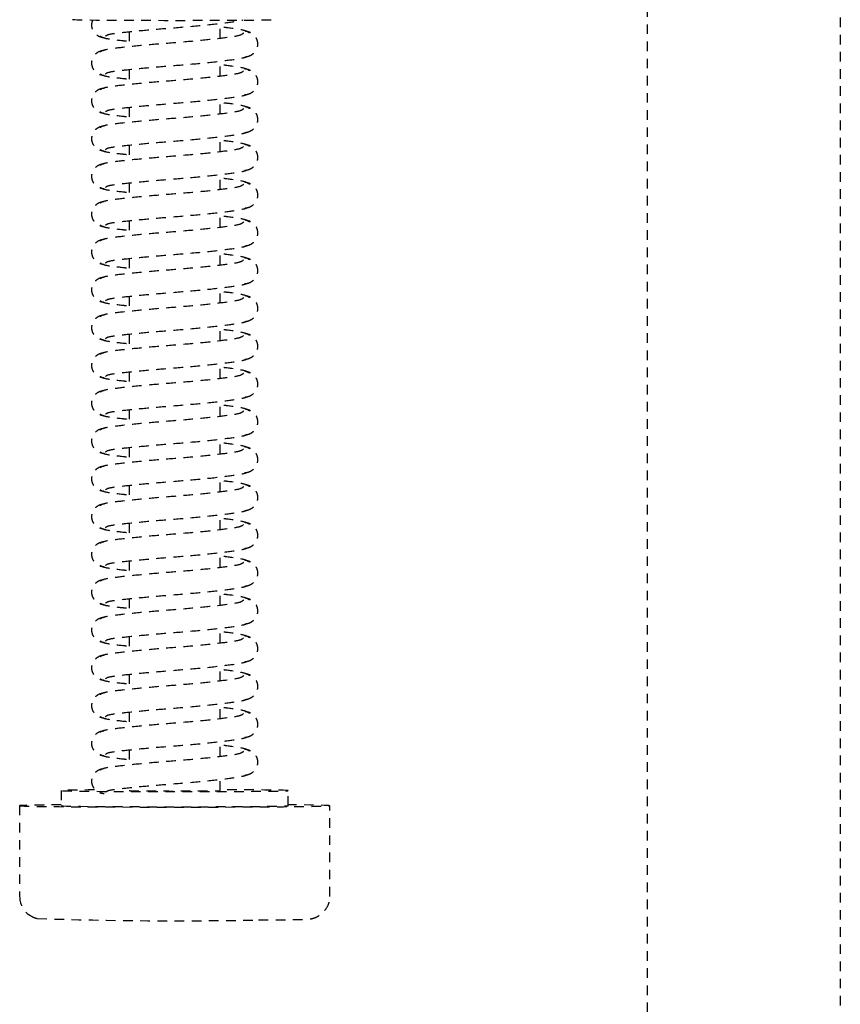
# Model space of a CAD drawing. Header units: centimetres. Extents: x 47725 to 65780, y 1899 to 12037.
# Tile 33 of 156: x 50020 to 50030, y 4877 to 4890. Entities that reach past the tile are written whole.
import ezdxf

# ---------------------------------------------------------------- set-up
doc = ezdxf.new("R2010")
doc.units = ezdxf.units.CM
doc.header["$LTSCALE"] = 0.02
doc.linetypes.add('DASHED2', pattern=[9.525, 6.35, -3.175])
doc.layers.add('CKDRZWI_', color=7, linetype='Continuous')

# ---------------------------------------------------------------- blocks, each defined once
blk = doc.blocks.new('A$7E8814B27261F1')
at = {"color": 7, "linetype": 'DASHED2', "ltscale": 10}
for p, q in [((3712.35, 408.5), (3700.35, 408.5)), ((3714.35, 403), (3712.35, 403)), ((3719.73, 394), (3717.73, 394)), ((3724.73, 394), (3722.73, 394)), ((3729.73, 394), (3727.73, 394)), ((3734.73, 394), (3732.73, 394)), ((3739.73, 394), (3737.73, 394)), ((3744.73, 394), (3742.73, 394)), ((3749.73, 394), (3747.73, 394)), ((3754.73, 394), (3752.73, 394)), ((3759.73, 394), (3757.73, 394)), ((3764.73, 394), (3762.73, 394)), ((3769.73, 394), (3767.73, 394)), ((3774.73, 394), (3772.73, 394)), ((3779.73, 394), (3777.73, 394)), ((3784.73, 394), (3782.73, 394)), ((3789.73, 394), (3787.73, 394)), ((3794.73, 394), (3792.73, 394)), ((3799.73, 394), (3797.73, 394)), ((3804.73, 394), (3802.73, 394)), ((3809.73, 394), (3807.73, 394)), ((3814.73, 394), (3812.73, 394)), ((3714.35, 382), (3715.85, 382)), ((3718.85, 382), (3720.85, 382)), ((3723.85, 382), (3725.85, 382)), ((3728.85, 382), (3730.84, 382)), ((3733.85, 382), (3735.84, 382)), ((3738.85, 382), (3740.84, 382)), ((3743.85, 382), (3745.84, 382)), ((3748.85, 382), (3750.84, 382)), ((3753.85, 382), (3755.84, 382)), ((3758.85, 382), (3760.84, 382)), ((3763.85, 382), (3765.84, 382)), ((3768.85, 382), (3770.84, 382)), ((3773.85, 382), (3775.84, 382)), ((3778.85, 382), (3780.84, 382)), ((3783.85, 382), (3785.84, 382)), ((3788.85, 382), (3790.84, 382)), ((3793.85, 382), (3795.84, 382)), ((3798.85, 382), (3800.84, 382)), ((3803.85, 382), (3805.84, 382)), ((3808.85, 382), (3810.84, 382)), ((3813.85, 382), (3815.84, 382)), ((3712.35, 373), (3714.35, 373)), ((3700.35, 367.5), (3712.35, 367.5)), ((711.34, 325.5), (4186.6, 325.5)), ((4186.6, 300), (711.34, 300))]:
    blk.add_line(p, q, dxfattribs=at)
for centre, radius, start, end in [((3700.34, 405.53), 2.97, 89.8249, 141.9108), ((3699.72, 405.72), 2.33, 144.7758, 168.8937), ((3698.9, 406.56), 1.2, 137.9956, 154.9926), ((4254.99, 387.87), 557.86, 178.1197, 181.126)]:
    blk.add_arc(centre, radius, start, end, dxfattribs=at)
for centre, major_axis, start_param, end_param in [((3712.35, 388), (0, 20.5), 0, 3.891566), ((3712.35, 388), (0, 20.5), 5.533212, 6.283185), ((3714.35, 388), (0, -15), 2.355855, 6.283185), ((3712.35, 388), (0, -15), 3.141593, 6.283185), ((3816.35, 388), (0, -13.5), 3.141593, 6.283185), ((3714.35, 388), (0, 6), 0, 3.141593), ((3714.35, 388), (0, -15), 0, 1.159279)]:
    blk.add_ellipse(centre, major_axis=major_axis, ratio=0.008727, start_param=start_param, end_param=end_param, dxfattribs=at)
for points, knots in [([(3717.24, 397.34), (3717.22, 397.52), (3717.18, 397.82), (3716.96, 398.25), (3716.69, 398.57), (3716.31, 398.85), (3715.85, 399), (3715.4, 399.01), (3714.91, 398.87), (3714.43, 398.52), (3714.06, 397.98), (3714, 397.57), (3713.96, 397.34)], [0, 0, 0, 0, 0.083347, 0.163832, 0.239536, 0.309654, 0.433413, 0.542458, 0.654363, 0.770804, 0.888002, 1, 1, 1, 1]), ([(3722.24, 397.34), (3722.22, 397.52), (3722.18, 397.82), (3721.96, 398.25), (3721.69, 398.57), (3721.31, 398.85), (3720.85, 399), (3720.4, 399.01), (3719.91, 398.87), (3719.43, 398.52), (3719.06, 397.98), (3719, 397.57), (3718.96, 397.34)], [0, 0, 0, 0, 0.083347, 0.163832, 0.239536, 0.309654, 0.433413, 0.542458, 0.654363, 0.770804, 0.888002, 1, 1, 1, 1]), ([(3727.24, 397.34), (3727.22, 397.52), (3727.18, 397.82), (3726.96, 398.25), (3726.69, 398.57), (3726.31, 398.85), (3725.85, 399), (3725.4, 399.01), (3724.91, 398.87), (3724.43, 398.52), (3724.06, 397.98), (3724, 397.57), (3723.96, 397.34)], [0, 0, 0, 0, 0.083347, 0.163832, 0.239536, 0.309654, 0.433413, 0.542458, 0.654363, 0.770804, 0.888002, 1, 1, 1, 1]), ([(3732.24, 397.34), (3732.22, 397.52), (3732.18, 397.82), (3731.96, 398.25), (3731.69, 398.57), (3731.31, 398.85), (3730.85, 399), (3730.4, 399.01), (3729.91, 398.87), (3729.43, 398.52), (3729.06, 397.98), (3729, 397.57), (3728.96, 397.34)], [0, 0, 0, 0, 0.083347, 0.163832, 0.239536, 0.309654, 0.433413, 0.542458, 0.654363, 0.770804, 0.888002, 1, 1, 1, 1]), ([(3737.24, 397.34), (3737.22, 397.52), (3737.18, 397.82), (3736.96, 398.25), (3736.69, 398.57), (3736.31, 398.85), (3735.85, 399), (3735.4, 399.01), (3734.91, 398.87), (3734.43, 398.52), (3734.06, 397.98), (3734, 397.57), (3733.96, 397.34)], [0, 0, 0, 0, 0.083347, 0.163832, 0.239536, 0.309654, 0.433413, 0.542458, 0.654363, 0.770804, 0.888002, 1, 1, 1, 1]), ([(3742.24, 397.34), (3742.22, 397.52), (3742.18, 397.82), (3741.96, 398.25), (3741.69, 398.57), (3741.31, 398.85), (3740.85, 399), (3740.4, 399.01), (3739.91, 398.87), (3739.43, 398.52), (3739.06, 397.98), (3739, 397.57), (3738.96, 397.34)], [0, 0, 0, 0, 0.083347, 0.163832, 0.239536, 0.309654, 0.433413, 0.542458, 0.654363, 0.770804, 0.888002, 1, 1, 1, 1]), ([(3747.24, 397.34), (3747.22, 397.52), (3747.18, 397.82), (3746.96, 398.25), (3746.69, 398.57), (3746.31, 398.85), (3745.85, 399), (3745.4, 399.01), (3744.91, 398.87), (3744.43, 398.52), (3744.06, 397.98), (3744, 397.57), (3743.96, 397.34)], [0, 0, 0, 0, 0.083347, 0.163832, 0.239536, 0.309654, 0.433413, 0.542458, 0.654363, 0.770804, 0.888002, 1, 1, 1, 1]), ([(3752.24, 397.34), (3752.22, 397.52), (3752.18, 397.82), (3751.96, 398.25), (3751.69, 398.57), (3751.31, 398.85), (3750.85, 399), (3750.4, 399.01), (3749.9, 398.87), (3749.43, 398.52), (3749.06, 397.98), (3749, 397.57), (3748.96, 397.34)], [0, 0, 0, 0, 0.083347, 0.163832, 0.239536, 0.309654, 0.433413, 0.542458, 0.654363, 0.770804, 0.888002, 1, 1, 1, 1]), ([(3757.24, 397.34), (3757.22, 397.52), (3757.18, 397.82), (3756.96, 398.25), (3756.69, 398.57), (3756.31, 398.85), (3755.85, 399), (3755.4, 399.01), (3754.9, 398.87), (3754.43, 398.52), (3754.06, 397.98), (3754, 397.57), (3753.96, 397.34)], [0, 0, 0, 0, 0.083347, 0.163832, 0.239536, 0.309654, 0.433413, 0.542458, 0.654363, 0.770804, 0.888002, 1, 1, 1, 1]), ([(3762.24, 397.34), (3762.22, 397.52), (3762.18, 397.82), (3761.96, 398.25), (3761.69, 398.57), (3761.31, 398.85), (3760.85, 399), (3760.4, 399.01), (3759.9, 398.87), (3759.43, 398.52), (3759.06, 397.98), (3759, 397.57), (3758.96, 397.34)], [0, 0, 0, 0, 0.083347, 0.163832, 0.239536, 0.309654, 0.433413, 0.542458, 0.654363, 0.770804, 0.888002, 1, 1, 1, 1]), ([(3767.24, 397.34), (3767.22, 397.52), (3767.18, 397.82), (3766.96, 398.25), (3766.69, 398.57), (3766.31, 398.85), (3765.85, 399), (3765.4, 399.01), (3764.9, 398.87), (3764.43, 398.52), (3764.06, 397.98), (3764, 397.57), (3763.96, 397.34)], [0, 0, 0, 0, 0.083347, 0.163832, 0.239536, 0.309654, 0.433413, 0.542458, 0.654363, 0.770804, 0.888002, 1, 1, 1, 1]), ([(3772.24, 397.34), (3772.22, 397.52), (3772.18, 397.82), (3771.96, 398.25), (3771.69, 398.57), (3771.31, 398.85), (3770.85, 399), (3770.4, 399.01), (3769.9, 398.87), (3769.43, 398.52), (3769.06, 397.98), (3769, 397.57), (3768.96, 397.34)], [0, 0, 0, 0, 0.083347, 0.163832, 0.239536, 0.309654, 0.433413, 0.542458, 0.654363, 0.770804, 0.888002, 1, 1, 1, 1]), ([(3777.24, 397.34), (3777.22, 397.52), (3777.18, 397.82), (3776.96, 398.25), (3776.69, 398.57), (3776.31, 398.85), (3775.85, 399), (3775.4, 399.01), (3774.9, 398.87), (3774.43, 398.52), (3774.06, 397.98), (3774, 397.57), (3773.96, 397.34)], [0, 0, 0, 0, 0.083347, 0.163832, 0.239536, 0.309654, 0.433413, 0.542458, 0.654363, 0.770804, 0.888002, 1, 1, 1, 1]), ([(3782.24, 397.34), (3782.22, 397.52), (3782.18, 397.82), (3781.96, 398.25), (3781.69, 398.57), (3781.31, 398.85), (3780.85, 399), (3780.4, 399.01), (3779.9, 398.87), (3779.43, 398.52), (3779.06, 397.98), (3779, 397.57), (3778.96, 397.34)], [0, 0, 0, 0, 0.083347, 0.163832, 0.239536, 0.309654, 0.433413, 0.542458, 0.654363, 0.770804, 0.888002, 1, 1, 1, 1]), ([(3787.24, 397.34), (3787.22, 397.52), (3787.18, 397.82), (3786.96, 398.25), (3786.69, 398.57), (3786.31, 398.85), (3785.85, 399), (3785.4, 399.01), (3784.9, 398.87), (3784.43, 398.52), (3784.06, 397.98), (3784, 397.57), (3783.96, 397.34)], [0, 0, 0, 0, 0.083347, 0.163832, 0.239536, 0.309654, 0.433413, 0.542458, 0.654363, 0.770804, 0.888002, 1, 1, 1, 1]), ([(3792.24, 397.34), (3792.22, 397.52), (3792.18, 397.82), (3791.96, 398.25), (3791.69, 398.57), (3791.31, 398.85), (3790.85, 399), (3790.4, 399.01), (3789.9, 398.87), (3789.43, 398.52), (3789.06, 397.98), (3789, 397.57), (3788.96, 397.34)], [0, 0, 0, 0, 0.083347, 0.163832, 0.239536, 0.309654, 0.433413, 0.542458, 0.654363, 0.770804, 0.888002, 1, 1, 1, 1]), ([(3797.24, 397.34), (3797.22, 397.52), (3797.18, 397.82), (3796.96, 398.25), (3796.69, 398.57), (3796.31, 398.85), (3795.85, 399), (3795.4, 399.01), (3794.9, 398.87), (3794.43, 398.52), (3794.06, 397.98), (3794, 397.57), (3793.96, 397.34)], [0, 0, 0, 0, 0.083347, 0.163832, 0.239536, 0.309654, 0.433413, 0.542458, 0.654363, 0.770804, 0.888002, 1, 1, 1, 1]), ([(3802.24, 397.34), (3802.22, 397.52), (3802.18, 397.82), (3801.96, 398.25), (3801.69, 398.57), (3801.31, 398.85), (3800.85, 399), (3800.4, 399.01), (3799.9, 398.87), (3799.43, 398.52), (3799.06, 397.98), (3799, 397.57), (3798.96, 397.34)], [0, 0, 0, 0, 0.083347, 0.163832, 0.239536, 0.309654, 0.433413, 0.542458, 0.654363, 0.770804, 0.888002, 1, 1, 1, 1]), ([(3807.24, 397.34), (3807.22, 397.52), (3807.18, 397.82), (3806.96, 398.25), (3806.69, 398.57), (3806.31, 398.85), (3805.85, 399), (3805.4, 399.01), (3804.9, 398.87), (3804.43, 398.52), (3804.06, 397.98), (3803.99, 397.57), (3803.96, 397.34)], [0, 0, 0, 0, 0.083347, 0.163832, 0.239536, 0.309654, 0.433413, 0.542458, 0.654363, 0.770804, 0.888002, 1, 1, 1, 1]), ([(3812.24, 397.34), (3812.22, 397.52), (3812.18, 397.82), (3811.96, 398.25), (3811.69, 398.57), (3811.31, 398.85), (3810.85, 399), (3810.4, 399.01), (3809.9, 398.87), (3809.43, 398.52), (3809.06, 397.98), (3808.99, 397.57), (3808.96, 397.34)], [0, 0, 0, 0, 0.083347, 0.163832, 0.239536, 0.309654, 0.433413, 0.542458, 0.654363, 0.770804, 0.888002, 1, 1, 1, 1]), ([(3816.28, 398.83), (3816.13, 398.91), (3815.82, 399), (3815.4, 399.01), (3814.9, 398.87), (3814.43, 398.52), (3814.06, 397.98), (3813.99, 397.57), (3813.96, 397.34)], [0.3315595, 0.3315595, 0.3315595, 0.3315595, 0.4334128, 0.5424579, 0.654363, 0.7708036, 0.8880018, 1, 1, 1, 1]), ([(3719.54, 378.92), (3719.42, 379.02), (3719.21, 379.25), (3718.92, 381.3), (3718.57, 384.32), (3718.27, 388.01), (3717.97, 391.77), (3717.64, 394.98), (3717.37, 397.3), (3717.18, 397.67), (3717.06, 397.84)], [0, 0, 0, 0, 0.121791, 0.240967, 0.366377, 0.489817, 0.61453, 0.74385, 0.869259, 1, 1, 1, 1]), ([(3719.14, 397.84), (3719.03, 397.67), (3718.84, 397.31), (3718.63, 395.58), (3718.5, 394.36), (3718.48, 394.09)], [0, 0, 0, 0, 0.2559837, 0.5017023, 0.5678083, 0.5678083, 0.5678083, 0.5678083]), ([(3724.54, 378.92), (3724.42, 379.02), (3724.21, 379.25), (3723.92, 381.3), (3723.57, 384.32), (3723.27, 388.01), (3722.97, 391.77), (3722.64, 394.98), (3722.37, 397.3), (3722.18, 397.67), (3722.06, 397.84)], [0, 0, 0, 0, 0.121791, 0.240967, 0.366377, 0.489817, 0.61453, 0.74385, 0.869259, 1, 1, 1, 1]), ([(3724.14, 397.84), (3724.03, 397.67), (3723.83, 397.31), (3723.63, 395.58), (3723.5, 394.36), (3723.48, 394.09)], [0, 0, 0, 0, 0.2559837, 0.5017023, 0.5678083, 0.5678083, 0.5678083, 0.5678083]), ([(3729.54, 378.92), (3729.42, 379.02), (3729.21, 379.25), (3728.92, 381.3), (3728.57, 384.32), (3728.27, 388.01), (3727.97, 391.77), (3727.64, 394.98), (3727.37, 397.3), (3727.18, 397.67), (3727.06, 397.84)], [0, 0, 0, 0, 0.121791, 0.240967, 0.366377, 0.489817, 0.61453, 0.74385, 0.869259, 1, 1, 1, 1]), ([(3729.14, 397.84), (3729.03, 397.67), (3728.83, 397.31), (3728.63, 395.58), (3728.5, 394.36), (3728.48, 394.09)], [0, 0, 0, 0, 0.2559837, 0.5017023, 0.5678083, 0.5678083, 0.5678083, 0.5678083]), ([(3734.54, 378.92), (3734.42, 379.02), (3734.21, 379.25), (3733.92, 381.3), (3733.57, 384.32), (3733.27, 388.01), (3732.97, 391.77), (3732.64, 394.98), (3732.37, 397.3), (3732.18, 397.67), (3732.06, 397.84)], [0, 0, 0, 0, 0.121791, 0.240967, 0.366377, 0.489817, 0.61453, 0.74385, 0.869259, 1, 1, 1, 1]), ([(3734.14, 397.84), (3734.03, 397.67), (3733.83, 397.31), (3733.63, 395.58), (3733.5, 394.36), (3733.48, 394.09)], [0, 0, 0, 0, 0.2559837, 0.5017023, 0.5678083, 0.5678083, 0.5678083, 0.5678083]), ([(3739.54, 378.92), (3739.42, 379.02), (3739.21, 379.25), (3738.92, 381.3), (3738.57, 384.32), (3738.27, 388.01), (3737.97, 391.77), (3737.64, 394.98), (3737.37, 397.3), (3737.18, 397.67), (3737.06, 397.84)], [0, 0, 0, 0, 0.121791, 0.240967, 0.366377, 0.489817, 0.61453, 0.74385, 0.869259, 1, 1, 1, 1]), ([(3739.14, 397.84), (3739.03, 397.67), (3738.83, 397.31), (3738.63, 395.58), (3738.5, 394.36), (3738.48, 394.09)], [0, 0, 0, 0, 0.2559837, 0.5017023, 0.5678083, 0.5678083, 0.5678083, 0.5678083]), ([(3744.54, 378.92), (3744.42, 379.02), (3744.21, 379.25), (3743.92, 381.3), (3743.57, 384.32), (3743.27, 388.01), (3742.97, 391.77), (3742.64, 394.98), (3742.37, 397.3), (3742.17, 397.67), (3742.06, 397.84)], [0, 0, 0, 0, 0.121791, 0.240967, 0.366377, 0.489817, 0.61453, 0.74385, 0.869259, 1, 1, 1, 1]), ([(3744.14, 397.84), (3744.03, 397.67), (3743.83, 397.31), (3743.63, 395.58), (3743.5, 394.36), (3743.47, 394.09)], [0, 0, 0, 0, 0.2559837, 0.5017023, 0.5678083, 0.5678083, 0.5678083, 0.5678083]), ([(3749.54, 378.92), (3749.42, 379.02), (3749.21, 379.25), (3748.92, 381.3), (3748.57, 384.32), (3748.27, 388.01), (3747.97, 391.77), (3747.64, 394.98), (3747.37, 397.3), (3747.17, 397.67), (3747.06, 397.84)], [0, 0, 0, 0, 0.121791, 0.240967, 0.366377, 0.489817, 0.61453, 0.74385, 0.869259, 1, 1, 1, 1]), ([(3749.14, 397.84), (3749.03, 397.67), (3748.83, 397.31), (3748.63, 395.58), (3748.5, 394.36), (3748.47, 394.09)], [0, 0, 0, 0, 0.2559837, 0.5017023, 0.5678083, 0.5678083, 0.5678083, 0.5678083]), ([(3754.54, 378.92), (3754.42, 379.02), (3754.21, 379.25), (3753.92, 381.3), (3753.57, 384.32), (3753.27, 388.01), (3752.97, 391.77), (3752.64, 394.98), (3752.37, 397.3), (3752.17, 397.67), (3752.06, 397.84)], [0, 0, 0, 0, 0.121791, 0.240967, 0.366377, 0.489817, 0.61453, 0.74385, 0.869259, 1, 1, 1, 1]), ([(3754.14, 397.84), (3754.03, 397.67), (3753.83, 397.31), (3753.63, 395.58), (3753.5, 394.36), (3753.47, 394.09)], [0, 0, 0, 0, 0.2559837, 0.5017023, 0.5678083, 0.5678083, 0.5678083, 0.5678083]), ([(3759.54, 378.92), (3759.42, 379.02), (3759.21, 379.25), (3758.92, 381.3), (3758.57, 384.32), (3758.27, 388.01), (3757.97, 391.77), (3757.64, 394.98), (3757.37, 397.3), (3757.17, 397.67), (3757.06, 397.84)], [0, 0, 0, 0, 0.121791, 0.240967, 0.366377, 0.489817, 0.61453, 0.74385, 0.869259, 1, 1, 1, 1]), ([(3759.14, 397.84), (3759.03, 397.67), (3758.83, 397.31), (3758.63, 395.58), (3758.5, 394.36), (3758.47, 394.09)], [0, 0, 0, 0, 0.2559837, 0.5017023, 0.5678083, 0.5678083, 0.5678083, 0.5678083]), ([(3764.54, 378.92), (3764.42, 379.02), (3764.21, 379.25), (3763.91, 381.3), (3763.57, 384.32), (3763.27, 388.01), (3762.97, 391.77), (3762.64, 394.98), (3762.37, 397.3), (3762.17, 397.67), (3762.06, 397.84)], [0, 0, 0, 0, 0.121791, 0.240967, 0.366377, 0.489817, 0.61453, 0.74385, 0.869259, 1, 1, 1, 1]), ([(3764.14, 397.84), (3764.03, 397.67), (3763.83, 397.31), (3763.63, 395.58), (3763.5, 394.36), (3763.47, 394.09)], [0, 0, 0, 0, 0.2559837, 0.5017023, 0.5678083, 0.5678083, 0.5678083, 0.5678083]), ([(3769.54, 378.92), (3769.42, 379.02), (3769.21, 379.25), (3768.91, 381.3), (3768.57, 384.32), (3768.27, 388.01), (3767.97, 391.77), (3767.64, 394.98), (3767.37, 397.3), (3767.17, 397.67), (3767.06, 397.84)], [0, 0, 0, 0, 0.121791, 0.240967, 0.366377, 0.489817, 0.61453, 0.74385, 0.869259, 1, 1, 1, 1]), ([(3769.14, 397.84), (3769.03, 397.67), (3768.83, 397.31), (3768.63, 395.58), (3768.5, 394.36), (3768.47, 394.09)], [0, 0, 0, 0, 0.2559837, 0.5017023, 0.5678083, 0.5678083, 0.5678083, 0.5678083]), ([(3774.54, 378.92), (3774.42, 379.02), (3774.21, 379.25), (3773.91, 381.3), (3773.57, 384.32), (3773.27, 388.01), (3772.97, 391.77), (3772.64, 394.98), (3772.37, 397.3), (3772.17, 397.67), (3772.06, 397.84)], [0, 0, 0, 0, 0.121791, 0.240967, 0.366377, 0.489817, 0.61453, 0.74385, 0.869259, 1, 1, 1, 1]), ([(3774.14, 397.84), (3774.03, 397.67), (3773.83, 397.31), (3773.63, 395.58), (3773.5, 394.36), (3773.47, 394.09)], [0, 0, 0, 0, 0.2559837, 0.5017023, 0.5678083, 0.5678083, 0.5678083, 0.5678083]), ([(3779.54, 378.92), (3779.42, 379.02), (3779.21, 379.25), (3778.91, 381.3), (3778.57, 384.32), (3778.27, 388.01), (3777.97, 391.77), (3777.64, 394.98), (3777.37, 397.3), (3777.17, 397.67), (3777.06, 397.84)], [0, 0, 0, 0, 0.121791, 0.240967, 0.366377, 0.489817, 0.61453, 0.74385, 0.869259, 1, 1, 1, 1]), ([(3779.14, 397.84), (3779.03, 397.67), (3778.83, 397.31), (3778.63, 395.58), (3778.5, 394.36), (3778.47, 394.09)], [0, 0, 0, 0, 0.2559837, 0.5017023, 0.5678083, 0.5678083, 0.5678083, 0.5678083]), ([(3784.54, 378.92), (3784.42, 379.02), (3784.21, 379.25), (3783.91, 381.3), (3783.57, 384.32), (3783.26, 388.01), (3782.97, 391.77), (3782.64, 394.98), (3782.37, 397.3), (3782.17, 397.67), (3782.06, 397.84)], [0, 0, 0, 0, 0.121791, 0.240967, 0.366377, 0.489817, 0.61453, 0.74385, 0.869259, 1, 1, 1, 1]), ([(3784.14, 397.84), (3784.03, 397.67), (3783.83, 397.31), (3783.63, 395.58), (3783.5, 394.36), (3783.47, 394.09)], [0, 0, 0, 0, 0.2559837, 0.5017023, 0.5678083, 0.5678083, 0.5678083, 0.5678083]), ([(3789.54, 378.92), (3789.42, 379.02), (3789.21, 379.25), (3788.91, 381.3), (3788.57, 384.32), (3788.26, 388.01), (3787.97, 391.77), (3787.64, 394.98), (3787.37, 397.3), (3787.17, 397.67), (3787.06, 397.84)], [0, 0, 0, 0, 0.121791, 0.240967, 0.366377, 0.489817, 0.61453, 0.74385, 0.869259, 1, 1, 1, 1]), ([(3789.14, 397.84), (3789.03, 397.67), (3788.83, 397.31), (3788.63, 395.58), (3788.5, 394.36), (3788.47, 394.09)], [0, 0, 0, 0, 0.2559837, 0.5017023, 0.5678083, 0.5678083, 0.5678083, 0.5678083]), ([(3794.54, 378.92), (3794.42, 379.02), (3794.21, 379.25), (3793.91, 381.3), (3793.57, 384.32), (3793.26, 388.01), (3792.97, 391.77), (3792.64, 394.98), (3792.37, 397.3), (3792.17, 397.67), (3792.06, 397.84)], [0, 0, 0, 0, 0.121791, 0.240967, 0.366377, 0.489817, 0.61453, 0.74385, 0.869259, 1, 1, 1, 1]), ([(3794.14, 397.84), (3794.03, 397.67), (3793.83, 397.31), (3793.63, 395.58), (3793.5, 394.36), (3793.47, 394.09)], [0, 0, 0, 0, 0.2559837, 0.5017023, 0.5678083, 0.5678083, 0.5678083, 0.5678083]), ([(3799.54, 378.92), (3799.42, 379.02), (3799.21, 379.25), (3798.91, 381.3), (3798.57, 384.32), (3798.26, 388.01), (3797.97, 391.77), (3797.64, 394.98), (3797.37, 397.3), (3797.17, 397.67), (3797.06, 397.84)], [0, 0, 0, 0, 0.121791, 0.240967, 0.366377, 0.489817, 0.61453, 0.74385, 0.869259, 1, 1, 1, 1]), ([(3799.14, 397.84), (3799.03, 397.67), (3798.83, 397.31), (3798.63, 395.58), (3798.5, 394.36), (3798.47, 394.09)], [0, 0, 0, 0, 0.2559837, 0.5017023, 0.5678083, 0.5678083, 0.5678083, 0.5678083]), ([(3804.54, 378.92), (3804.42, 379.02), (3804.21, 379.25), (3803.91, 381.3), (3803.57, 384.32), (3803.26, 388.01), (3802.97, 391.77), (3802.64, 394.98), (3802.37, 397.3), (3802.17, 397.67), (3802.06, 397.84)], [0, 0, 0, 0, 0.121791, 0.240967, 0.366377, 0.489817, 0.61453, 0.74385, 0.869259, 1, 1, 1, 1]), ([(3804.14, 397.84), (3804.03, 397.67), (3803.83, 397.31), (3803.63, 395.58), (3803.5, 394.36), (3803.47, 394.09)], [0, 0, 0, 0, 0.2559837, 0.5017023, 0.5678083, 0.5678083, 0.5678083, 0.5678083]), ([(3809.54, 378.92), (3809.42, 379.02), (3809.21, 379.25), (3808.91, 381.3), (3808.57, 384.32), (3808.26, 388.01), (3807.97, 391.77), (3807.64, 394.98), (3807.37, 397.3), (3807.17, 397.67), (3807.06, 397.84)], [0, 0, 0, 0, 0.121791, 0.240967, 0.366377, 0.489817, 0.61453, 0.74385, 0.869259, 1, 1, 1, 1]), ([(3809.14, 397.84), (3809.03, 397.67), (3808.83, 397.31), (3808.63, 395.58), (3808.5, 394.36), (3808.47, 394.09)], [0, 0, 0, 0, 0.2559837, 0.5017023, 0.5678083, 0.5678083, 0.5678083, 0.5678083]), ([(3814.54, 378.92), (3814.42, 379.02), (3814.21, 379.25), (3813.91, 381.3), (3813.57, 384.32), (3813.26, 388.01), (3812.97, 391.77), (3812.64, 394.98), (3812.37, 397.3), (3812.17, 397.67), (3812.06, 397.84)], [0, 0, 0, 0, 0.121791, 0.240967, 0.366377, 0.489817, 0.61453, 0.74385, 0.869259, 1, 1, 1, 1]), ([(3814.14, 397.84), (3814.03, 397.67), (3813.83, 397.31), (3813.63, 395.58), (3813.5, 394.36), (3813.47, 394.09)], [0, 0, 0, 0, 0.2559837, 0.5017023, 0.5678083, 0.5678083, 0.5678083, 0.5678083]), ([(3714.15, 397.14), (3714.25, 397.05), (3714.42, 396.8), (3714.66, 394.75), (3714.98, 391.71), (3715.27, 387.99), (3715.58, 384.2), (3715.95, 380.97), (3716.21, 379.12), (3716.37, 378.62), (3716.42, 378.5)], [0.0018545, 0.0018545, 0.0018545, 0.0018545, 0.1218156, 0.2410193, 0.3664581, 0.489919, 0.6146396, 0.7439488, 0.8693234, 0.9192158, 0.9192158, 0.9192158, 0.9192158]), ([(3719.15, 397.14), (3719.25, 397.05), (3719.42, 396.8), (3719.66, 394.75), (3719.98, 391.71), (3720.27, 387.99), (3720.58, 384.2), (3720.95, 380.97), (3721.21, 379.12), (3721.37, 378.62), (3721.42, 378.5)], [0.0018545, 0.0018545, 0.0018545, 0.0018545, 0.1218156, 0.2410193, 0.3664581, 0.489919, 0.6146396, 0.7439488, 0.8693234, 0.9192158, 0.9192158, 0.9192158, 0.9192158]), ([(3724.15, 397.14), (3724.25, 397.05), (3724.42, 396.8), (3724.66, 394.75), (3724.98, 391.71), (3725.27, 387.99), (3725.58, 384.2), (3725.95, 380.97), (3726.21, 379.12), (3726.37, 378.62), (3726.42, 378.5)], [0.0018545, 0.0018545, 0.0018545, 0.0018545, 0.1218156, 0.2410193, 0.3664581, 0.489919, 0.6146396, 0.7439488, 0.8693234, 0.9192158, 0.9192158, 0.9192158, 0.9192158]), ([(3729.15, 397.14), (3729.25, 397.05), (3729.42, 396.8), (3729.66, 394.75), (3729.98, 391.71), (3730.27, 387.99), (3730.58, 384.2), (3730.95, 380.97), (3731.21, 379.12), (3731.37, 378.62), (3731.42, 378.5)], [0.0018545, 0.0018545, 0.0018545, 0.0018545, 0.1218156, 0.2410193, 0.3664581, 0.489919, 0.6146396, 0.7439488, 0.8693234, 0.9192158, 0.9192158, 0.9192158, 0.9192158]), ([(3734.15, 397.14), (3734.25, 397.05), (3734.42, 396.8), (3734.66, 394.75), (3734.97, 391.71), (3735.27, 387.99), (3735.58, 384.2), (3735.95, 380.97), (3736.21, 379.12), (3736.37, 378.62), (3736.42, 378.5)], [0.0018545, 0.0018545, 0.0018545, 0.0018545, 0.1218156, 0.2410193, 0.3664581, 0.489919, 0.6146396, 0.7439488, 0.8693234, 0.9192158, 0.9192158, 0.9192158, 0.9192158]), ([(3739.15, 397.14), (3739.25, 397.05), (3739.42, 396.8), (3739.66, 394.75), (3739.97, 391.71), (3740.27, 387.99), (3740.58, 384.2), (3740.95, 380.97), (3741.21, 379.12), (3741.37, 378.62), (3741.42, 378.5)], [0.0018545, 0.0018545, 0.0018545, 0.0018545, 0.1218156, 0.2410193, 0.3664581, 0.489919, 0.6146396, 0.7439488, 0.8693234, 0.9192158, 0.9192158, 0.9192158, 0.9192158]), ([(3744.15, 397.14), (3744.24, 397.05), (3744.42, 396.8), (3744.66, 394.75), (3744.97, 391.71), (3745.27, 387.99), (3745.58, 384.2), (3745.95, 380.97), (3746.21, 379.12), (3746.37, 378.62), (3746.42, 378.5)], [0.0018545, 0.0018545, 0.0018545, 0.0018545, 0.1218156, 0.2410193, 0.3664581, 0.489919, 0.6146396, 0.7439488, 0.8693234, 0.9192158, 0.9192158, 0.9192158, 0.9192158]), ([(3749.15, 397.14), (3749.24, 397.05), (3749.42, 396.8), (3749.66, 394.75), (3749.97, 391.71), (3750.27, 387.99), (3750.58, 384.2), (3750.95, 380.97), (3751.21, 379.12), (3751.37, 378.62), (3751.42, 378.5)], [0.0018545, 0.0018545, 0.0018545, 0.0018545, 0.1218156, 0.2410193, 0.3664581, 0.489919, 0.6146396, 0.7439488, 0.8693234, 0.9192158, 0.9192158, 0.9192158, 0.9192158]), ([(3754.15, 397.14), (3754.24, 397.05), (3754.42, 396.8), (3754.66, 394.75), (3754.97, 391.71), (3755.27, 387.99), (3755.58, 384.2), (3755.95, 380.97), (3756.21, 379.12), (3756.37, 378.62), (3756.42, 378.5)], [0.0018545, 0.0018545, 0.0018545, 0.0018545, 0.1218156, 0.2410193, 0.3664581, 0.489919, 0.6146396, 0.7439488, 0.8693234, 0.9192158, 0.9192158, 0.9192158, 0.9192158]), ([(3759.15, 397.14), (3759.24, 397.05), (3759.42, 396.8), (3759.66, 394.75), (3759.97, 391.71), (3760.27, 387.99), (3760.58, 384.2), (3760.95, 380.97), (3761.21, 379.12), (3761.37, 378.62), (3761.42, 378.5)], [0.0018545, 0.0018545, 0.0018545, 0.0018545, 0.1218156, 0.2410193, 0.3664581, 0.489919, 0.6146396, 0.7439488, 0.8693234, 0.9192158, 0.9192158, 0.9192158, 0.9192158]), ([(3764.15, 397.14), (3764.24, 397.05), (3764.42, 396.8), (3764.66, 394.75), (3764.97, 391.71), (3765.27, 387.99), (3765.58, 384.2), (3765.95, 380.97), (3766.21, 379.12), (3766.37, 378.62), (3766.42, 378.5)], [0.0018545, 0.0018545, 0.0018545, 0.0018545, 0.1218156, 0.2410193, 0.3664581, 0.489919, 0.6146396, 0.7439488, 0.8693234, 0.9192158, 0.9192158, 0.9192158, 0.9192158]), ([(3769.15, 397.14), (3769.24, 397.05), (3769.42, 396.8), (3769.66, 394.75), (3769.97, 391.71), (3770.27, 387.99), (3770.58, 384.2), (3770.95, 380.97), (3771.21, 379.12), (3771.37, 378.62), (3771.42, 378.5)], [0.0018545, 0.0018545, 0.0018545, 0.0018545, 0.1218156, 0.2410193, 0.3664581, 0.489919, 0.6146396, 0.7439488, 0.8693234, 0.9192158, 0.9192158, 0.9192158, 0.9192158]), ([(3774.15, 397.14), (3774.24, 397.05), (3774.42, 396.8), (3774.66, 394.75), (3774.97, 391.71), (3775.27, 387.99), (3775.58, 384.2), (3775.95, 380.97), (3776.21, 379.12), (3776.37, 378.62), (3776.42, 378.5)], [0.0018545, 0.0018545, 0.0018545, 0.0018545, 0.1218156, 0.2410193, 0.3664581, 0.489919, 0.6146396, 0.7439488, 0.8693234, 0.9192158, 0.9192158, 0.9192158, 0.9192158]), ([(3779.15, 397.14), (3779.24, 397.05), (3779.42, 396.8), (3779.66, 394.75), (3779.97, 391.71), (3780.27, 387.99), (3780.58, 384.2), (3780.95, 380.97), (3781.21, 379.12), (3781.37, 378.62), (3781.42, 378.5)], [0.0018545, 0.0018545, 0.0018545, 0.0018545, 0.1218156, 0.2410193, 0.3664581, 0.489919, 0.6146396, 0.7439488, 0.8693234, 0.9192158, 0.9192158, 0.9192158, 0.9192158]), ([(3784.15, 397.14), (3784.24, 397.05), (3784.42, 396.8), (3784.66, 394.75), (3784.97, 391.71), (3785.27, 387.99), (3785.58, 384.2), (3785.95, 380.97), (3786.21, 379.12), (3786.37, 378.62), (3786.42, 378.5)], [0.0018545, 0.0018545, 0.0018545, 0.0018545, 0.1218156, 0.2410193, 0.3664581, 0.489919, 0.6146396, 0.7439488, 0.8693234, 0.9192158, 0.9192158, 0.9192158, 0.9192158]), ([(3789.15, 397.14), (3789.24, 397.05), (3789.42, 396.8), (3789.66, 394.75), (3789.97, 391.71), (3790.27, 387.99), (3790.58, 384.2), (3790.95, 380.97), (3791.21, 379.12), (3791.37, 378.62), (3791.42, 378.5)], [0.0018545, 0.0018545, 0.0018545, 0.0018545, 0.1218156, 0.2410193, 0.3664581, 0.489919, 0.6146396, 0.7439488, 0.8693234, 0.9192158, 0.9192158, 0.9192158, 0.9192158]), ([(3794.15, 397.14), (3794.24, 397.05), (3794.42, 396.8), (3794.66, 394.75), (3794.97, 391.71), (3795.27, 387.99), (3795.58, 384.2), (3795.95, 380.97), (3796.21, 379.12), (3796.37, 378.62), (3796.42, 378.5)], [0.0018545, 0.0018545, 0.0018545, 0.0018545, 0.1218156, 0.2410193, 0.3664581, 0.489919, 0.6146396, 0.7439488, 0.8693234, 0.9192158, 0.9192158, 0.9192158, 0.9192158]), ([(3799.15, 397.14), (3799.24, 397.05), (3799.42, 396.8), (3799.66, 394.75), (3799.97, 391.71), (3800.27, 387.99), (3800.58, 384.2), (3800.95, 380.97), (3801.21, 379.12), (3801.37, 378.62), (3801.42, 378.5)], [0.0018545, 0.0018545, 0.0018545, 0.0018545, 0.1218156, 0.2410193, 0.3664581, 0.489919, 0.6146396, 0.7439488, 0.8693234, 0.9192158, 0.9192158, 0.9192158, 0.9192158]), ([(3804.15, 397.14), (3804.24, 397.05), (3804.42, 396.8), (3804.66, 394.75), (3804.97, 391.71), (3805.27, 387.99), (3805.58, 384.2), (3805.95, 380.97), (3806.21, 379.12), (3806.37, 378.62), (3806.42, 378.5)], [0.0018545, 0.0018545, 0.0018545, 0.0018545, 0.1218156, 0.2410193, 0.3664581, 0.489919, 0.6146396, 0.7439488, 0.8693234, 0.9192158, 0.9192158, 0.9192158, 0.9192158]), ([(3809.15, 397.14), (3809.24, 397.05), (3809.42, 396.8), (3809.66, 394.75), (3809.97, 391.71), (3810.26, 387.99), (3810.58, 384.2), (3810.95, 380.97), (3811.21, 379.12), (3811.37, 378.62), (3811.42, 378.5)], [0.0018545, 0.0018545, 0.0018545, 0.0018545, 0.1218156, 0.2410193, 0.3664581, 0.489919, 0.6146396, 0.7439488, 0.8693234, 0.9192158, 0.9192158, 0.9192158, 0.9192158]), ([(3814.15, 397.14), (3814.24, 397.05), (3814.42, 396.8), (3814.66, 394.75), (3814.97, 391.71), (3815.26, 387.99), (3815.58, 384.2), (3815.94, 380.97), (3816.17, 379.42), (3816.28, 378.94), (3816.28, 378.94)], [0.0018545, 0.0018545, 0.0018545, 0.0018545, 0.1218156, 0.2410193, 0.3664581, 0.489919, 0.6146396, 0.7439488, 0.8693234, 0.8704388, 0.8704388, 0.8704388, 0.8704388]), ([(3719.55, 378.09), (3719.69, 378.27), (3719.93, 378.64), (3720.18, 380.39), (3720.33, 381.63), (3720.36, 381.9)], [0, 0, 0, 0, 0.2563265, 0.5021661, 0.5705083, 0.5705083, 0.5705083, 0.5705083]), ([(3724.55, 378.09), (3724.68, 378.27), (3724.93, 378.64), (3725.18, 380.39), (3725.33, 381.63), (3725.36, 381.9)], [0, 0, 0, 0, 0.2563265, 0.5021661, 0.5705083, 0.5705083, 0.5705083, 0.5705083]), ([(3729.55, 378.09), (3729.68, 378.27), (3729.93, 378.64), (3730.18, 380.39), (3730.33, 381.63), (3730.36, 381.9)], [0, 0, 0, 0, 0.2563265, 0.5021661, 0.5705083, 0.5705083, 0.5705083, 0.5705083]), ([(3734.55, 378.09), (3734.68, 378.27), (3734.93, 378.64), (3735.18, 380.39), (3735.33, 381.63), (3735.36, 381.9)], [0, 0, 0, 0, 0.2563265, 0.5021661, 0.5705083, 0.5705083, 0.5705083, 0.5705083]), ([(3739.55, 378.09), (3739.68, 378.27), (3739.93, 378.64), (3740.18, 380.39), (3740.33, 381.63), (3740.36, 381.9)], [0, 0, 0, 0, 0.2563265, 0.5021661, 0.5705083, 0.5705083, 0.5705083, 0.5705083]), ([(3744.55, 378.09), (3744.68, 378.27), (3744.92, 378.64), (3745.18, 380.39), (3745.33, 381.63), (3745.36, 381.9)], [0, 0, 0, 0, 0.2563265, 0.5021661, 0.5705083, 0.5705083, 0.5705083, 0.5705083]), ([(3749.55, 378.09), (3749.68, 378.27), (3749.92, 378.64), (3750.17, 380.39), (3750.33, 381.63), (3750.36, 381.9)], [0, 0, 0, 0, 0.2563265, 0.5021661, 0.5705083, 0.5705083, 0.5705083, 0.5705083]), ([(3754.55, 378.09), (3754.68, 378.27), (3754.92, 378.64), (3755.17, 380.39), (3755.32, 381.63), (3755.36, 381.9)], [0, 0, 0, 0, 0.2563265, 0.5021661, 0.5705083, 0.5705083, 0.5705083, 0.5705083]), ([(3759.55, 378.09), (3759.68, 378.27), (3759.92, 378.64), (3760.17, 380.39), (3760.32, 381.63), (3760.36, 381.9)], [0, 0, 0, 0, 0.2563265, 0.5021661, 0.5705083, 0.5705083, 0.5705083, 0.5705083]), ([(3764.55, 378.09), (3764.68, 378.27), (3764.92, 378.64), (3765.17, 380.39), (3765.32, 381.63), (3765.36, 381.9)], [0, 0, 0, 0, 0.2563265, 0.5021661, 0.5705083, 0.5705083, 0.5705083, 0.5705083]), ([(3769.55, 378.09), (3769.68, 378.27), (3769.92, 378.64), (3770.17, 380.39), (3770.32, 381.63), (3770.36, 381.9)], [0, 0, 0, 0, 0.2563265, 0.5021661, 0.5705083, 0.5705083, 0.5705083, 0.5705083]), ([(3774.54, 378.09), (3774.68, 378.27), (3774.92, 378.64), (3775.17, 380.39), (3775.32, 381.63), (3775.36, 381.9)], [0, 0, 0, 0, 0.2563265, 0.5021661, 0.5705083, 0.5705083, 0.5705083, 0.5705083]), ([(3779.54, 378.09), (3779.68, 378.27), (3779.92, 378.64), (3780.17, 380.39), (3780.32, 381.63), (3780.36, 381.9)], [0, 0, 0, 0, 0.2563265, 0.5021661, 0.5705083, 0.5705083, 0.5705083, 0.5705083]), ([(3784.54, 378.09), (3784.68, 378.27), (3784.92, 378.64), (3785.17, 380.39), (3785.32, 381.63), (3785.36, 381.9)], [0, 0, 0, 0, 0.2563265, 0.5021661, 0.5705083, 0.5705083, 0.5705083, 0.5705083]), ([(3789.54, 378.09), (3789.68, 378.27), (3789.92, 378.64), (3790.17, 380.39), (3790.32, 381.63), (3790.36, 381.9)], [0, 0, 0, 0, 0.2563265, 0.5021661, 0.5705083, 0.5705083, 0.5705083, 0.5705083]), ([(3794.54, 378.09), (3794.68, 378.27), (3794.92, 378.64), (3795.17, 380.39), (3795.32, 381.63), (3795.36, 381.9)], [0, 0, 0, 0, 0.2563265, 0.5021661, 0.5705083, 0.5705083, 0.5705083, 0.5705083]), ([(3799.54, 378.09), (3799.68, 378.27), (3799.92, 378.64), (3800.17, 380.39), (3800.32, 381.63), (3800.36, 381.9)], [0, 0, 0, 0, 0.2563265, 0.5021661, 0.5705083, 0.5705083, 0.5705083, 0.5705083]), ([(3804.54, 378.09), (3804.68, 378.27), (3804.92, 378.64), (3805.17, 380.39), (3805.32, 381.63), (3805.36, 381.9)], [0, 0, 0, 0, 0.2563265, 0.5021661, 0.5705083, 0.5705083, 0.5705083, 0.5705083]), ([(3809.54, 378.09), (3809.68, 378.27), (3809.92, 378.64), (3810.17, 380.39), (3810.32, 381.63), (3810.36, 381.9)], [0, 0, 0, 0, 0.2563265, 0.5021661, 0.5705083, 0.5705083, 0.5705083, 0.5705083]), ([(3814.54, 378.09), (3814.68, 378.27), (3814.92, 378.64), (3815.17, 380.39), (3815.32, 381.63), (3815.36, 381.9)], [0, 0, 0, 0, 0.2563265, 0.5021661, 0.5705083, 0.5705083, 0.5705083, 0.5705083]), ([(3716.4, 378.73), (3716.42, 378.55), (3716.47, 378.23), (3716.69, 377.79), (3716.98, 377.46), (3717.37, 377.16), (3717.85, 377), (3718.31, 376.99), (3718.82, 377.14), (3719.31, 377.5), (3719.69, 378.06), (3719.77, 378.49), (3719.81, 378.73)], [0, 0, 0, 0, 0.080651, 0.159172, 0.23381, 0.303783, 0.429662, 0.542654, 0.657068, 0.774035, 0.890097, 1, 1, 1, 1]), ([(3721.4, 378.73), (3721.42, 378.55), (3721.47, 378.23), (3721.69, 377.79), (3721.98, 377.46), (3722.37, 377.16), (3722.85, 377), (3723.31, 376.99), (3723.82, 377.14), (3724.31, 377.5), (3724.69, 378.06), (3724.77, 378.49), (3724.8, 378.73)], [0, 0, 0, 0, 0.080651, 0.159172, 0.23381, 0.303783, 0.429662, 0.542654, 0.657068, 0.774035, 0.890097, 1, 1, 1, 1]), ([(3726.4, 378.73), (3726.42, 378.55), (3726.47, 378.23), (3726.69, 377.79), (3726.98, 377.46), (3727.37, 377.16), (3727.85, 377), (3728.31, 376.99), (3728.82, 377.14), (3729.31, 377.5), (3729.69, 378.06), (3729.77, 378.49), (3729.8, 378.73)], [0, 0, 0, 0, 0.080651, 0.159172, 0.23381, 0.303783, 0.429662, 0.542654, 0.657068, 0.774035, 0.890097, 1, 1, 1, 1]), ([(3731.4, 378.73), (3731.42, 378.55), (3731.47, 378.23), (3731.69, 377.79), (3731.98, 377.46), (3732.37, 377.16), (3732.85, 377), (3733.31, 376.99), (3733.82, 377.14), (3734.31, 377.5), (3734.69, 378.06), (3734.77, 378.49), (3734.8, 378.73)], [0, 0, 0, 0, 0.080651, 0.159172, 0.23381, 0.303783, 0.429662, 0.542654, 0.657068, 0.774035, 0.890097, 1, 1, 1, 1]), ([(3736.4, 378.73), (3736.42, 378.55), (3736.47, 378.23), (3736.69, 377.79), (3736.98, 377.46), (3737.37, 377.16), (3737.85, 377), (3738.31, 376.99), (3738.82, 377.14), (3739.31, 377.5), (3739.69, 378.06), (3739.77, 378.49), (3739.8, 378.73)], [0, 0, 0, 0, 0.080651, 0.159172, 0.23381, 0.303783, 0.429662, 0.542654, 0.657068, 0.774035, 0.890097, 1, 1, 1, 1]), ([(3741.4, 378.73), (3741.42, 378.55), (3741.47, 378.23), (3741.69, 377.79), (3741.98, 377.46), (3742.37, 377.16), (3742.85, 377), (3743.31, 376.99), (3743.82, 377.14), (3744.31, 377.5), (3744.69, 378.06), (3744.77, 378.49), (3744.8, 378.73)], [0, 0, 0, 0, 0.080651, 0.159172, 0.23381, 0.303783, 0.429662, 0.542654, 0.657068, 0.774035, 0.890097, 1, 1, 1, 1]), ([(3746.4, 378.73), (3746.42, 378.55), (3746.47, 378.23), (3746.69, 377.79), (3746.98, 377.46), (3747.37, 377.16), (3747.85, 377), (3748.31, 376.99), (3748.82, 377.14), (3749.31, 377.5), (3749.69, 378.06), (3749.77, 378.49), (3749.8, 378.73)], [0, 0, 0, 0, 0.080651, 0.159172, 0.23381, 0.303783, 0.429662, 0.542654, 0.657068, 0.774035, 0.890097, 1, 1, 1, 1]), ([(3751.4, 378.73), (3751.42, 378.55), (3751.47, 378.23), (3751.69, 377.79), (3751.98, 377.46), (3752.37, 377.16), (3752.85, 377), (3753.31, 376.99), (3753.82, 377.14), (3754.31, 377.5), (3754.69, 378.06), (3754.77, 378.49), (3754.8, 378.73)], [0, 0, 0, 0, 0.080651, 0.159172, 0.23381, 0.303783, 0.429662, 0.542654, 0.657068, 0.774035, 0.890097, 1, 1, 1, 1]), ([(3756.4, 378.73), (3756.42, 378.55), (3756.47, 378.23), (3756.69, 377.79), (3756.98, 377.46), (3757.37, 377.16), (3757.85, 377), (3758.31, 376.99), (3758.82, 377.14), (3759.31, 377.5), (3759.69, 378.06), (3759.77, 378.49), (3759.8, 378.73)], [0, 0, 0, 0, 0.080651, 0.159172, 0.23381, 0.303783, 0.429662, 0.542654, 0.657068, 0.774035, 0.890097, 1, 1, 1, 1]), ([(3761.4, 378.73), (3761.42, 378.55), (3761.47, 378.23), (3761.69, 377.79), (3761.98, 377.46), (3762.37, 377.16), (3762.85, 377), (3763.31, 376.99), (3763.82, 377.14), (3764.31, 377.5), (3764.69, 378.06), (3764.77, 378.49), (3764.8, 378.73)], [0, 0, 0, 0, 0.080651, 0.159172, 0.23381, 0.303783, 0.429662, 0.542654, 0.657068, 0.774035, 0.890097, 1, 1, 1, 1]), ([(3766.4, 378.73), (3766.42, 378.55), (3766.47, 378.23), (3766.69, 377.79), (3766.98, 377.46), (3767.37, 377.16), (3767.85, 377), (3768.31, 376.99), (3768.82, 377.14), (3769.3, 377.5), (3769.69, 378.06), (3769.76, 378.49), (3769.8, 378.73)], [0, 0, 0, 0, 0.080651, 0.159172, 0.23381, 0.303783, 0.429662, 0.542654, 0.657068, 0.774035, 0.890097, 1, 1, 1, 1]), ([(3771.4, 378.73), (3771.42, 378.55), (3771.47, 378.23), (3771.69, 377.79), (3771.97, 377.46), (3772.37, 377.16), (3772.85, 377), (3773.31, 376.99), (3773.82, 377.14), (3774.3, 377.5), (3774.69, 378.06), (3774.76, 378.49), (3774.8, 378.73)], [0, 0, 0, 0, 0.080651, 0.159172, 0.23381, 0.303783, 0.429662, 0.542654, 0.657068, 0.774035, 0.890097, 1, 1, 1, 1]), ([(3776.4, 378.73), (3776.42, 378.55), (3776.47, 378.23), (3776.69, 377.79), (3776.97, 377.46), (3777.37, 377.16), (3777.85, 377), (3778.31, 376.99), (3778.82, 377.14), (3779.3, 377.5), (3779.69, 378.06), (3779.76, 378.49), (3779.8, 378.73)], [0, 0, 0, 0, 0.080651, 0.159172, 0.23381, 0.303783, 0.429662, 0.542654, 0.657068, 0.774035, 0.890097, 1, 1, 1, 1]), ([(3781.4, 378.73), (3781.42, 378.55), (3781.47, 378.23), (3781.69, 377.79), (3781.97, 377.46), (3782.37, 377.16), (3782.85, 377), (3783.31, 376.99), (3783.82, 377.14), (3784.3, 377.5), (3784.69, 378.06), (3784.76, 378.49), (3784.8, 378.73)], [0, 0, 0, 0, 0.080651, 0.159172, 0.23381, 0.303783, 0.429662, 0.542654, 0.657068, 0.774035, 0.890097, 1, 1, 1, 1]), ([(3786.4, 378.73), (3786.42, 378.55), (3786.47, 378.23), (3786.69, 377.79), (3786.97, 377.46), (3787.37, 377.16), (3787.85, 377), (3788.31, 376.99), (3788.82, 377.14), (3789.3, 377.5), (3789.69, 378.06), (3789.76, 378.49), (3789.8, 378.73)], [0, 0, 0, 0, 0.080651, 0.159172, 0.23381, 0.303783, 0.429662, 0.542654, 0.657068, 0.774035, 0.890097, 1, 1, 1, 1]), ([(3791.4, 378.73), (3791.42, 378.55), (3791.47, 378.23), (3791.69, 377.79), (3791.97, 377.46), (3792.37, 377.16), (3792.85, 377), (3793.31, 376.99), (3793.82, 377.14), (3794.3, 377.5), (3794.69, 378.06), (3794.76, 378.49), (3794.8, 378.73)], [0, 0, 0, 0, 0.080651, 0.159172, 0.23381, 0.303783, 0.429662, 0.542654, 0.657068, 0.774035, 0.890097, 1, 1, 1, 1]), ([(3796.4, 378.73), (3796.42, 378.55), (3796.47, 378.23), (3796.69, 377.79), (3796.97, 377.46), (3797.37, 377.16), (3797.85, 377), (3798.31, 376.99), (3798.82, 377.14), (3799.3, 377.5), (3799.69, 378.06), (3799.76, 378.49), (3799.8, 378.73)], [0, 0, 0, 0, 0.080651, 0.159172, 0.23381, 0.303783, 0.429662, 0.542654, 0.657068, 0.774035, 0.890097, 1, 1, 1, 1]), ([(3801.4, 378.73), (3801.42, 378.55), (3801.47, 378.23), (3801.69, 377.79), (3801.97, 377.46), (3802.37, 377.16), (3802.85, 377), (3803.3, 376.99), (3803.82, 377.14), (3804.3, 377.5), (3804.69, 378.06), (3804.76, 378.49), (3804.8, 378.73)], [0, 0, 0, 0, 0.080651, 0.159172, 0.23381, 0.303783, 0.429662, 0.542654, 0.657068, 0.774035, 0.890097, 1, 1, 1, 1]), ([(3806.4, 378.73), (3806.42, 378.55), (3806.47, 378.23), (3806.69, 377.79), (3806.97, 377.46), (3807.37, 377.16), (3807.84, 377), (3808.3, 376.99), (3808.81, 377.14), (3809.3, 377.5), (3809.69, 378.06), (3809.76, 378.49), (3809.8, 378.73)], [0, 0, 0, 0, 0.080651, 0.159172, 0.23381, 0.303783, 0.429662, 0.542654, 0.657068, 0.774035, 0.890097, 1, 1, 1, 1]), ([(3811.4, 378.73), (3811.42, 378.55), (3811.47, 378.23), (3811.69, 377.79), (3811.97, 377.46), (3812.37, 377.16), (3812.84, 377), (3813.3, 376.99), (3813.81, 377.14), (3814.3, 377.5), (3814.69, 378.06), (3814.76, 378.49), (3814.8, 378.73)], [0, 0, 0, 0, 0.080651, 0.159172, 0.23381, 0.303783, 0.429662, 0.542654, 0.657068, 0.774035, 0.890097, 1, 1, 1, 1]), ([(3697.24, 376.9), (3697.25, 375.28), (3697.28, 372.39), (3697.32, 370.83), (3697.35, 370.31), (3697.39, 370.01), (3697.47, 369.64), (3697.66, 369.12), (3698.09, 368.47), (3698.81, 367.87), (3699.65, 367.51), (3700.16, 367.54), (3700.36, 367.55)], [0, 0, 0, 0, 0.321505, 0.673835, 0.742977, 0.773426, 0.793347, 0.823387, 0.863933, 0.915813, 0.971388, 1, 1, 1, 1])]:
    blk.add_open_spline(points, degree=3, knots=knots, dxfattribs=at)

msp = doc.modelspace()

# ---------------------------------------------------------------- block references
at = {"layer": 'CKDRZWI_', "xscale": 0.1, "yscale": 0.1, "zscale": 0.1, "rotation": 89.99999999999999}
msp.add_blockref('A$7E8814B27261F1', (50060.429, 4508.604), dxfattribs=at)

doc.saveas('drawing.dxf')
